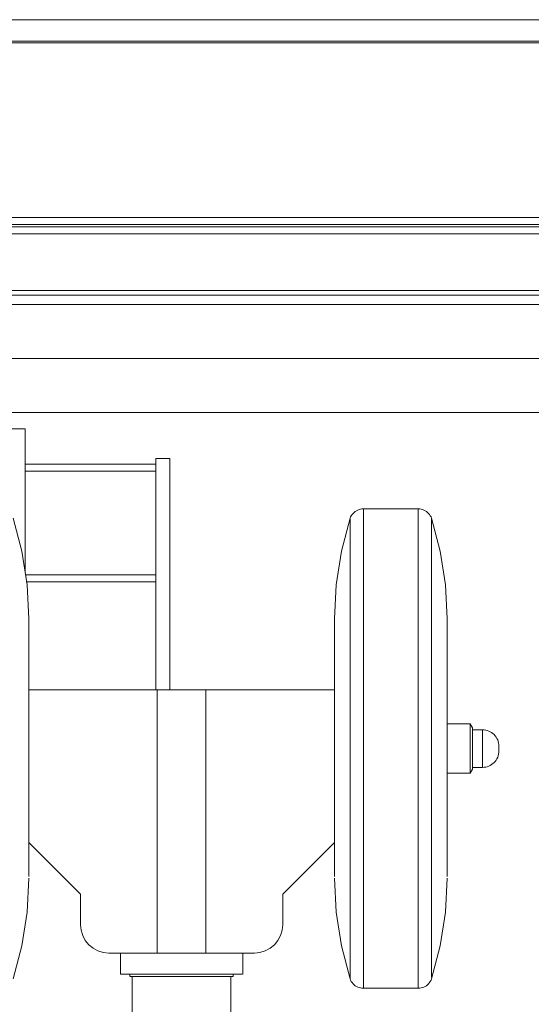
# Model space of a CAD drawing. Header units: millimetres. Extents: x 295996 to 512960, y -33037 to 76497.
# Tile 23 of 256: x 361735 to 361953, y 54650 to 55069. Entities that reach past the tile are written whole.
import ezdxf

# ---------------------------------------------------------------- set-up
doc = ezdxf.new("R2010")
doc.units = ezdxf.units.MM
doc.header["$LTSCALE"] = 0.25
doc.linetypes.add('XKITLINE00', pattern=[0])
doc.layers.get('0').update_dxf_attribs({"lineweight": 20})

msp = doc.modelspace()

# ---------------------------------------------------------------- linework, layer by layer
at = {"linetype": 'XKITLINE00', "lineweight": 0}
for p, q in [((361450.35913, 55068.95378), (365567.36925, 55068.95378)), ((361450.35913, 55059.74667), (365567.36925, 55059.74667)), ((361450.35913, 55059.03956), (365567.36925, 55059.03956)), ((361450.35913, 54984.76799), (365567.36925, 54984.76799)), ((361450.35913, 54981.76799), (365567.36925, 54981.76799)), ((361450.35913, 54980.76799), (365567.36925, 54980.76799)), ((365567.36925, 54977.76799), (361450.35913, 54977.76799)), ((365567.36925, 54953.76799), (361450.35913, 54953.76799)), ((365567.36925, 54951.76799), (361450.35913, 54951.76799)), ((365567.36925, 54947.76799), (361450.35913, 54947.76799)), ((365567.36925, 54924.76799), (361450.35913, 54924.76799)), ((365567.36925, 54901.768), (361725.85943, 54901.768)), ((361737.85927, 54894.76797), (361725.85966, 54894.76797)), ((361737.85927, 54894.76797), (361737.85927, 54834.02488)), ((361737.85927, 54879.76799), (361793.35882, 54879.76799)), ((361793.35882, 54882.26805), (361793.35882, 54783.76803)), ((361793.35882, 54882.26805), (361799.35886, 54882.26805)), ((361799.35886, 54882.26805), (361799.35886, 54783.76803)), ((361737.85927, 54876.76797), (361793.35882, 54876.76797)), ((361876.56523, 54857.8785), (361876.2734, 54857.33669)), ((361876.91046, 54858.38752), (361876.56523, 54857.8785)), ((361877.30623, 54858.85852), (361876.91046, 54858.38752)), ((361877.74826, 54859.28648), (361877.30623, 54858.85852)), ((361878.23177, 54859.66699), (361877.74826, 54859.28648)), ((361878.75152, 54859.99589), (361878.23177, 54859.66699)), ((361879.30227, 54860.26996), (361878.75152, 54859.99589)), ((361879.87829, 54860.48608), (361879.30227, 54860.26996)), ((361880.47338, 54860.64213), (361879.87829, 54860.48608)), ((361881.08135, 54860.73642), (361880.47338, 54860.64213)), ((361881.69599, 54860.76801), (361881.08135, 54860.73642)), ((361881.69576, 54656.76794), (361881.69576, 54860.76793)), ((361905.06244, 54860.76801), (361881.69599, 54860.76801)), ((361905.06222, 54656.76794), (361905.06222, 54860.76793)), ((361905.67661, 54860.73642), (361905.06244, 54860.76801)), ((361906.28458, 54860.64213), (361905.67661, 54860.73642)), ((361906.87967, 54860.48608), (361906.28458, 54860.64213)), ((361907.45569, 54860.26996), (361906.87967, 54860.48608)), ((361908.00644, 54859.99589), (361907.45569, 54860.26996)), ((361908.52619, 54859.66699), (361908.00644, 54859.99589)), ((361909.0097, 54859.28648), (361908.52619, 54859.66699)), ((361909.45173, 54858.85852), (361909.0097, 54859.28648)), ((361909.84751, 54858.38752), (361909.45173, 54858.85852)), ((361910.19321, 54857.8785), (361909.84751, 54858.38752)), ((361910.48456, 54857.33669), (361910.19321, 54857.8785)), ((361732.71919, 54856.76794), (361736.4061, 54842.74786)), ((361876.0388, 54856.76794), (361872.35189, 54842.74786)), ((361876.2734, 54857.33669), (361876.0388, 54856.76794)), ((361876.03904, 54660.76801), (361876.03904, 54856.76799)), ((361910.71916, 54856.76794), (361910.48456, 54857.33669)), ((361910.71893, 54661.54132), (361910.71893, 54856.76799)), ((361910.71916, 54856.76794), (361914.40607, 54842.74786)), ((361738.63388, 54828.42331), (361736.4061, 54842.74786)), ((361872.35189, 54842.74786), (361870.12411, 54828.42331)), ((361916.63385, 54828.42331), (361914.40607, 54842.74786)), ((361738.09721, 54832.76794), (361793.35882, 54832.76794)), ((361738.30129, 54829.76804), (361793.35882, 54829.76804)), ((361739.37917, 54813.94582), (361738.63388, 54828.42331)), ((361870.12411, 54828.42331), (361869.37929, 54813.94582)), ((361917.37915, 54813.94582), (361916.63385, 54828.42331)), ((361739.37895, 54704.34282), (361739.37895, 54813.94574)), ((361869.37906, 54704.34282), (361869.37906, 54813.94574)), ((361917.37892, 54704.34282), (361917.37892, 54813.94574)), ((361794.02639, 54783.76803), (361739.37895, 54783.76803)), ((361814.73161, 54783.76803), (361794.02639, 54783.76803)), ((361794.02639, 54783.76803), (361794.02639, 54671.76804)), ((361814.73161, 54783.76803), (361814.73161, 54671.76804)), ((361814.73161, 54783.76803), (361869.37906, 54783.76803)), ((361927.17911, 54769.26797), (361917.37915, 54769.26797)), ((361927.17888, 54748.26798), (361927.17888, 54769.26801)), ((361928.17903, 54767.53598), (361927.17911, 54769.26797)), ((361928.17903, 54766.76803), (361932.37901, 54766.76803)), ((361928.17928, 54750.00009), (361928.17928, 54767.5359)), ((361928.17928, 54767.5359), (361928.17928, 54766.84675)), ((361928.17928, 54750.76804), (361928.17928, 54766.76795)), ((361932.37901, 54766.76803), (361933.06518, 54766.73429)), ((361932.37926, 54750.84255), (361932.37926, 54766.76795)), ((361933.74468, 54766.63344), (361933.06518, 54766.73429)), ((361934.41082, 54766.46655), (361933.74468, 54766.63344)), ((361935.05789, 54766.23516), (361934.41082, 54766.46655)), ((361935.67873, 54765.94143), (361935.05789, 54766.23516)), ((361936.2681, 54765.58833), (361935.67873, 54765.94143)), ((361936.8198, 54765.17909), (361936.2681, 54765.58833)), ((361937.32858, 54764.71775), (361936.8198, 54765.17909)), ((361937.79016, 54764.20873), (361937.32858, 54764.71775)), ((361938.19929, 54763.65702), (361937.79016, 54764.20873)), ((361938.55263, 54763.06777), (361938.19929, 54763.65702)), ((361938.84636, 54762.44681), (361938.55263, 54763.06777)), ((361939.07762, 54761.79998), (361938.84636, 54762.44681)), ((361939.24452, 54761.1336), (361939.07762, 54761.79998)), ((361939.34513, 54760.45411), (361939.24452, 54761.1336)), ((361939.24452, 54756.40231), (361939.34513, 54757.08192)), ((361939.37898, 54759.76794), (361939.34513, 54760.45411)), ((361939.34513, 54757.08192), (361939.37898, 54757.76797)), ((361939.37923, 54757.76801), (361939.37923, 54759.76798)), ((361939.37923, 54759.76798), (361939.37923, 54759.69193)), ((361939.37923, 54757.84418), (361939.37923, 54757.76801)), ((361936.8198, 54752.35694), (361937.32858, 54752.81828)), ((361937.32858, 54752.81828), (361937.79016, 54753.32718)), ((361937.79016, 54753.32718), (361938.19929, 54753.879)), ((361938.19929, 54753.879), (361938.55263, 54754.46825)), ((361938.55263, 54754.46825), (361938.84636, 54755.08921)), ((361938.84636, 54755.08921), (361939.07762, 54755.73604)), ((361939.07762, 54755.73604), (361939.24452, 54756.40231)), ((361928.17903, 54750.00005), (361927.17911, 54748.26794)), ((361932.37901, 54750.768), (361928.17903, 54750.768)), ((361928.17928, 54750.68936), (361928.17928, 54750.00009)), ((361932.37901, 54750.768), (361933.06518, 54750.80173)), ((361933.06518, 54750.80173), (361933.74468, 54750.90247)), ((361933.74468, 54750.90247), (361934.41082, 54751.06936)), ((361934.41082, 54751.06936), (361935.05789, 54751.30086)), ((361935.05789, 54751.30086), (361935.67873, 54751.59459)), ((361935.67873, 54751.59459), (361936.2681, 54751.94769)), ((361936.2681, 54751.94769), (361936.8198, 54752.35694)), ((361927.17911, 54748.26794), (361917.37915, 54748.26794)), ((361761.37926, 54696.76802), (361739.37895, 54718.76798)), ((361847.37922, 54696.76802), (361869.37906, 54718.76786)), ((361738.63388, 54689.11259), (361739.37917, 54703.59021)), ((361869.37929, 54703.59021), (361870.12411, 54689.11259)), ((361916.63385, 54689.11259), (361917.37915, 54703.59021)), ((361761.37926, 54683.76801), (361761.37926, 54696.76802)), ((361847.37922, 54696.76802), (361847.37922, 54683.76801)), ((361736.4061, 54674.78805), (361738.63388, 54689.11259)), ((361870.12411, 54689.11259), (361872.35189, 54674.78805)), ((361914.40607, 54674.78805), (361916.63385, 54689.11259)), ((361761.37926, 54683.76801), (361761.60957, 54681.42686)), ((361847.37922, 54683.76801), (361847.14844, 54681.42686)), ((361761.60957, 54681.42686), (361762.2924, 54679.17583)), ((361762.2924, 54679.17583), (361763.40153, 54677.10111)), ((361845.35648, 54677.10111), (361846.4656, 54679.17583)), ((361846.4656, 54679.17583), (361847.14844, 54681.42686)), ((361732.71919, 54660.76796), (361736.4061, 54674.78805)), ((361763.40153, 54677.10111), (361764.89355, 54675.28269)), ((361764.89355, 54675.28269), (361766.71221, 54673.79031)), ((361766.71221, 54673.79031), (361768.78692, 54672.68143)), ((361839.97108, 54672.68143), (361842.0458, 54673.79031)), ((361842.0458, 54673.79031), (361843.86446, 54675.28269)), ((361843.86446, 54675.28269), (361845.35648, 54677.10111)), ((361876.0388, 54660.76796), (361872.35189, 54674.78805)), ((361910.71916, 54660.76796), (361914.40607, 54674.78805)), ((361768.78692, 54672.68143), (361771.03807, 54671.99859)), ((361771.03807, 54671.99859), (361773.37887, 54671.76804)), ((361794.02639, 54671.76804), (361773.37887, 54671.76804)), ((361778.37921, 54662.76794), (361778.37921, 54671.768)), ((361814.73161, 54671.76804), (361794.02639, 54671.76804)), ((361814.73161, 54671.76804), (361835.37914, 54671.76804)), ((361830.37925, 54671.768), (361830.37925, 54662.76794)), ((361835.37914, 54671.76804), (361837.71993, 54671.99859)), ((361837.71993, 54671.99859), (361839.97108, 54672.68143)), ((361778.49151, 54662.76798), (361778.37898, 54662.76798)), ((361778.37898, 54662.76798), (361830.26697, 54662.76798)), ((361782.37892, 54661.76801), (361782.37892, 54662.76806)), ((361783.37909, 54661.76793), (361782.49075, 54661.76793)), ((361783.37909, 54661.76793), (361783.37909, 54641.41092)), ((361783.37909, 54661.76793), (361804.379, 54661.76793)), ((361825.37891, 54661.76793), (361804.379, 54661.76793)), ((361826.26726, 54661.76793), (361825.37891, 54661.76793)), ((361825.37891, 54661.76793), (361825.37891, 54616.4684)), ((361826.37907, 54662.76806), (361826.37907, 54661.76801)), ((361876.0388, 54660.76796), (361876.2734, 54660.19922)), ((361910.48456, 54660.19922), (361910.71916, 54660.76796)), ((361876.2734, 54660.19922), (361876.56523, 54659.65753)), ((361876.56523, 54659.65753), (361876.91046, 54659.14851)), ((361876.91046, 54659.14851), (361877.30623, 54658.67751)), ((361877.30623, 54658.67751), (361877.74826, 54658.24955)), ((361877.74826, 54658.24955), (361878.23177, 54657.86903)), ((361878.23177, 54657.86903), (361878.75152, 54657.54001)), ((361878.75152, 54657.54001), (361879.30227, 54657.26607)), ((361879.30227, 54657.26607), (361879.87829, 54657.04983)), ((361879.87829, 54657.04983), (361880.47338, 54656.89378)), ((361880.47338, 54656.89378), (361881.08135, 54656.79949)), ((361881.69599, 54656.76802), (361881.08135, 54656.79949)), ((361881.69599, 54656.76802), (361905.06244, 54656.76802)), ((361905.06244, 54656.76802), (361905.67661, 54656.79949)), ((361905.67661, 54656.79949), (361906.28458, 54656.89378)), ((361906.28458, 54656.89378), (361906.87967, 54657.04983)), ((361906.87967, 54657.04983), (361907.45569, 54657.26607)), ((361907.45569, 54657.26607), (361908.00644, 54657.54001)), ((361908.00644, 54657.54001), (361908.52619, 54657.86903)), ((361908.52619, 54657.86903), (361909.0097, 54658.24955)), ((361909.0097, 54658.24955), (361909.45173, 54658.67751)), ((361909.45173, 54658.67751), (361909.84751, 54659.14851)), ((361909.84751, 54659.14851), (361910.19321, 54659.65753)), ((361910.19321, 54659.65753), (361910.48456, 54660.19922))]:
    msp.add_line(p, q, dxfattribs=at)

doc.saveas('drawing.dxf')
